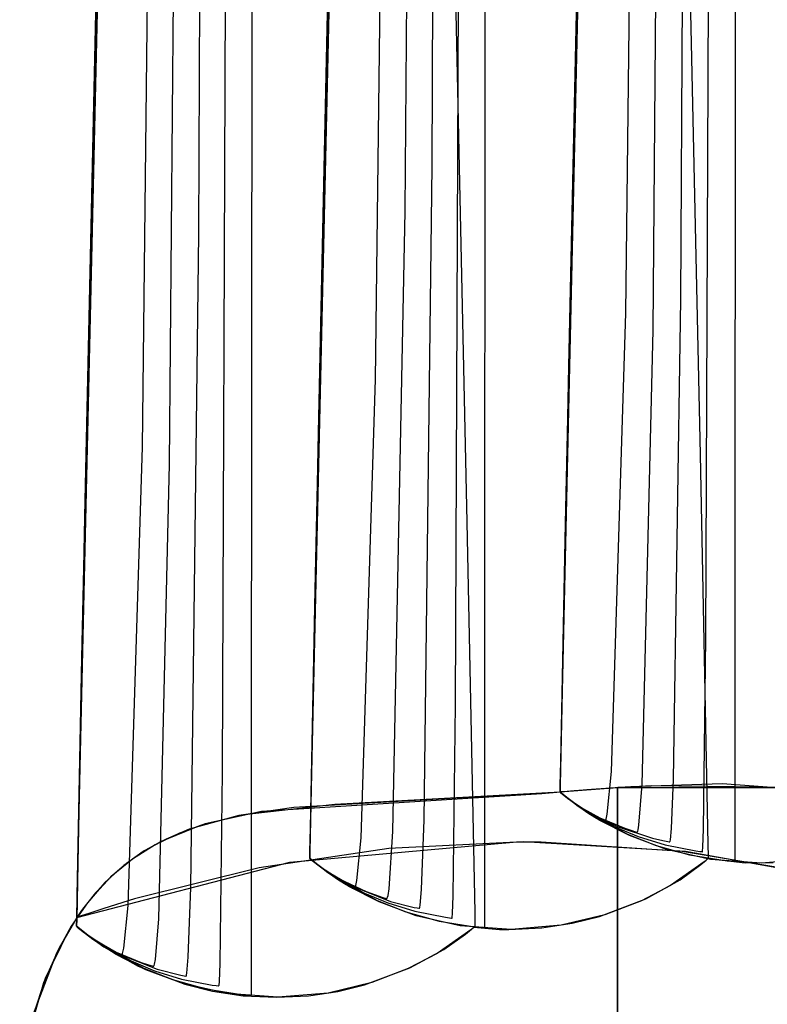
# Model space of a CAD drawing. Extents: x -1.87 to 2.02, y -1.45 to 3.07.
# Tile 50 of 59: x 0.59 to 0.66, y 2.11 to 2.2. Entities that reach past the tile are written whole.
import ezdxf

# ---------------------------------------------------------------- set-up
doc = ezdxf.new("R2010")
doc.units = 0

msp = doc.modelspace()

# ---------------------------------------------------------------- linework, layer by layer
at = {"layer": 'Layer 1', "color": 7, "linetype": 'CONTINUOUS'}
for p, q in [((0.655138, 2.143248), (0.655304, 2.370089)), ((0.652338, 2.14356), (0.653238, 2.369365)), ((0.64992, 2.1761), (0.651039, 2.367928)), ((0.631098, 2.136869), (0.631265, 2.363707)), ((0.628299, 2.137178), (0.629199, 2.362983)), ((0.608704, 2.130358), (0.608871, 2.357199)), ((0.605905, 2.130666), (0.606801, 2.356471)), ((0.643279, 2.347833), (0.638527, 2.138452)), ((0.643279, 2.347833), (0.638527, 2.138452)), ((0.626043, 2.188902), (0.626791, 2.346006)), ((0.61924, 2.341452), (0.614488, 2.132074)), ((0.61924, 2.341452), (0.614488, 2.132074)), ((0.61924, 2.341452), (0.614488, 2.132074)), ((0.603646, 2.18239), (0.604393, 2.339494)), ((0.596846, 2.334943), (0.59209, 2.125558)), ((0.596846, 2.334943), (0.59209, 2.125558)), ((0.596846, 2.334943), (0.59209, 2.125558)), ((0.596824, 2.334297), (0.592116, 2.126889)), ((0.638845, 2.154562), (0.642724, 2.329538)), ((0.614806, 2.14818), (0.618685, 2.323158)), ((0.592409, 2.141668), (0.596291, 2.316648)), ((0.644662, 2.174784), (0.646279, 2.314302)), ((0.620621, 2.168403), (0.622239, 2.30792)), ((0.598226, 2.161891), (0.599842, 2.301408)), ((0.648737, 2.301114), (0.651784, 2.1612)), ((0.626342, 2.294603), (0.62939, 2.154689)), ((0.641283, 2.27054), (0.639148, 2.16966)), ((0.641283, 2.27054), (0.639148, 2.16966)), ((0.617244, 2.264162), (0.615108, 2.163282)), ((0.594849, 2.257649), (0.592711, 2.156767)), ((0.625267, 2.126102), (0.626043, 2.188902)), ((0.602872, 2.11959), (0.603646, 2.18239)), ((0.649235, 2.129968), (0.64992, 2.1761)), ((0.64328, 2.130743), (0.644662, 2.174784)), ((0.639148, 2.16966), (0.6385, 2.137055)), ((0.639148, 2.16966), (0.6385, 2.137055)), ((0.619237, 2.124361), (0.620621, 2.168403)), ((0.615108, 2.163282), (0.61446, 2.130677)), ((0.596844, 2.117849), (0.598226, 2.161891)), ((0.651784, 2.1612), (0.652525, 2.123704)), ((0.592711, 2.156767), (0.592063, 2.124161)), ((0.62939, 2.154689), (0.630132, 2.117192)), ((0.638395, 2.131677), (0.638845, 2.154562)), ((0.614355, 2.125295), (0.614806, 2.14818)), ((0.652109, 2.125183), (0.652338, 2.14356)), ((0.655138, 2.124441), (0.655138, 2.143248)), ((0.591958, 2.118784), (0.592409, 2.141668)), ((0.638527, 2.138452), (0.638351, 2.129409)), ((0.638527, 2.138452), (0.638351, 2.129409)), ((0.628069, 2.118801), (0.628299, 2.137178)), ((0.631098, 2.118063), (0.631098, 2.136869)), ((0.6385, 2.137055), (0.638356, 2.12967)), ((0.6385, 2.137055), (0.638356, 2.12967)), ((0.614488, 2.132074), (0.614311, 2.123031)), ((0.614488, 2.132074), (0.614311, 2.123031)), ((0.614488, 2.132074), (0.614311, 2.123031)), ((0.638351, 2.129413), (0.638395, 2.131677)), ((0.64287, 2.126638), (0.64328, 2.130743)), ((0.605676, 2.11229), (0.605905, 2.130666)), ((0.608704, 2.111551), (0.608704, 2.130358)), ((0.61446, 2.130677), (0.614316, 2.123292)), ((0.649032, 2.125243), (0.649235, 2.129968)), ((0.643854, 2.12918), (0.638338, 2.128763)), ((0.638339, 2.128804), (0.638338, 2.128765)), ((0.638339, 2.128804), (0.638338, 2.128765)), ((0.638339, 2.128804), (0.638338, 2.128768)), ((0.638339, 2.128804), (0.638338, 2.128768)), ((0.638351, 2.129409), (0.638339, 2.128804)), ((0.638351, 2.129409), (0.638339, 2.128804)), ((0.638342, 2.128969), (0.638339, 2.128804)), ((0.638342, 2.128969), (0.638339, 2.128804)), ((0.638339, 2.128776), (0.638341, 2.128883)), ((0.638341, 2.128883), (0.638351, 2.129413)), ((0.638356, 2.12967), (0.638342, 2.128969)), ((0.638356, 2.12967), (0.638342, 2.128969)), ((0.639683, 2.128885), (0.638664, 2.128794)), ((0.643746, 2.129173), (0.639683, 2.128885)), ((0.64707, 2.129362), (0.643746, 2.129173)), ((0.643876, 2.129181), (0.643854, 2.129178)), ((0.643854, 2.129178), (0.643854, 2.12918)), ((0.643854, 2.12914), (0.643854, 2.129178)), ((0.643854, 2.129178), (0.643854, 2.12917)), ((0.643854, 2.12917), (0.643854, 2.129133)), ((0.643854, 2.126989), (0.643854, 2.12914)), ((0.643854, 2.129133), (0.643854, 2.128976)), ((0.643854, 2.128976), (0.643854, 2.128333)), ((0.644014, 2.12919), (0.643876, 2.129181)), ((0.645122, 2.129259), (0.644014, 2.12919)), ((0.653909, 2.129554), (0.645122, 2.129259)), ((0.668761, 2.129111), (0.64707, 2.129362)), ((0.686384, 2.127144), (0.653909, 2.129554)), ((0.638336, 2.128762), (0.612773, 2.127267)), ((0.638338, 2.128763), (0.616709, 2.127577)), ((0.638339, 2.128763), (0.638336, 2.128762)), ((0.638338, 2.128766), (0.638339, 2.128776)), ((0.638338, 2.128768), (0.638338, 2.128763)), ((0.638338, 2.128768), (0.638338, 2.128763)), ((0.638338, 2.128763), (0.638338, 2.128766)), ((0.638338, 2.128765), (0.638338, 2.128763)), ((0.638338, 2.128765), (0.638338, 2.128763)), ((0.638338, 2.128762), (0.638338, 2.128763)), ((0.638338, 2.128763), (0.638338, 2.128763)), ((0.638338, 2.128763), (0.638338, 2.128763)), ((0.638338, 2.128763), (0.638338, 2.128763)), ((0.638338, 2.128763), (0.638338, 2.128763)), ((0.638338, 2.128763), (0.638338, 2.128763)), ((0.638338, 2.128763), (0.638338, 2.128763)), ((0.638338, 2.128763), (0.638338, 2.128763)), ((0.638338, 2.128763), (0.638338, 2.128763)), ((0.638338, 2.128763), (0.638338, 2.128763)), ((0.638338, 2.128763), (0.638338, 2.128763)), ((0.638338, 2.128763), (0.638338, 2.128763)), ((0.638338, 2.128763), (0.638338, 2.128763)), ((0.638338, 2.128763), (0.638338, 2.128763)), ((0.638338, 2.128763), (0.638338, 2.128763)), ((0.638338, 2.128763), (0.638338, 2.128762)), ((0.638338, 2.128763), (0.638338, 2.128763)), ((0.638338, 2.128763), (0.638338, 2.128763)), ((0.638338, 2.128763), (0.638338, 2.128763)), ((0.638338, 2.128763), (0.638338, 2.128763)), ((0.638338, 2.128763), (0.638338, 2.128763)), ((0.638338, 2.128763), (0.638338, 2.128763)), ((0.638338, 2.128763), (0.638338, 2.128763)), ((0.638338, 2.128763), (0.638338, 2.128762)), ((0.638338, 2.128763), (0.638338, 2.128763)), ((0.638338, 2.128763), (0.638338, 2.128763)), ((0.638338, 2.128763), (0.638338, 2.128763)), ((0.638338, 2.128763), (0.638338, 2.128763)), ((0.638338, 2.128763), (0.638338, 2.128763)), ((0.638338, 2.128763), (0.638338, 2.128763)), ((0.638338, 2.128763), (0.638338, 2.128763)), ((0.638338, 2.128763), (0.638338, 2.128763)), ((0.638338, 2.128763), (0.638338, 2.128762)), ((0.638338, 2.128763), (0.638338, 2.128763)), ((0.638338, 2.128763), (0.638338, 2.128763)), ((0.638338, 2.128763), (0.638338, 2.128763)), ((0.638338, 2.128763), (0.638338, 2.128763)), ((0.638338, 2.128763), (0.638338, 2.128763)), ((0.638338, 2.128763), (0.638338, 2.128763)), ((0.638338, 2.128763), (0.638338, 2.128763)), ((0.638338, 2.128763), (0.638338, 2.128763)), ((0.638338, 2.128763), (0.638338, 2.128762)), ((0.640067, 2.127382), (0.638338, 2.128762)), ((0.638338, 2.128762), (0.638339, 2.128762)), ((0.638338, 2.128762), (0.638339, 2.128762)), ((0.638338, 2.128762), (0.638339, 2.128762)), ((0.638338, 2.128762), (0.638338, 2.128762)), ((0.638338, 2.128762), (0.638339, 2.128762)), ((0.638341, 2.128763), (0.638339, 2.128763)), ((0.638339, 2.128763), (0.638339, 2.128763)), ((0.638339, 2.128762), (0.638339, 2.128762)), ((0.638339, 2.128762), (0.638348, 2.128753)), ((0.638339, 2.128762), (0.638339, 2.128762)), ((0.638339, 2.128762), (0.638346, 2.128755)), ((0.638339, 2.128762), (0.638343, 2.128759)), ((0.638339, 2.128762), (0.638345, 2.128756)), ((0.638345, 2.128763), (0.638341, 2.128763)), ((0.638343, 2.128759), (0.638361, 2.128741)), ((0.638409, 2.12877), (0.638345, 2.128763)), ((0.638345, 2.128756), (0.638374, 2.12873)), ((0.638346, 2.128755), (0.638382, 2.128723)), ((0.638348, 2.128753), (0.638392, 2.128713)), ((0.638361, 2.128741), (0.638444, 2.128668)), ((0.638374, 2.12873), (0.6385, 2.128618)), ((0.638382, 2.128723), (0.638537, 2.128587)), ((0.638392, 2.128713), (0.638584, 2.128546)), ((0.638664, 2.128794), (0.638409, 2.12877)), ((0.638444, 2.128668), (0.639358, 2.127944)), ((0.6385, 2.128618), (0.639897, 2.127528)), ((0.638537, 2.128587), (0.640244, 2.127307)), ((0.638584, 2.128546), (0.64069, 2.126983)), ((0.639358, 2.127944), (0.641162, 2.126769)), ((0.643854, 2.128333), (0.643854, 2.121449)), ((0.612773, 2.127267), (0.607498, 2.1265)), ((0.616709, 2.127577), (0.607705, 2.126541)), ((0.639897, 2.127528), (0.64111, 2.126712)), ((0.642149, 2.126037), (0.640067, 2.127382)), ((0.640244, 2.127307), (0.643584, 2.12542)), ((0.64069, 2.126983), (0.644805, 2.124724)), ((0.643854, 2.00068), (0.643854, 2.126989)), ((0.592116, 2.126889), (0.591923, 2.117005)), ((0.607498, 2.1265), (0.602703, 2.125177)), ((0.607705, 2.126541), (0.603691, 2.125518)), ((0.625027, 2.119406), (0.625267, 2.126102)), ((0.64111, 2.126712), (0.64184, 2.126265)), ((0.641162, 2.126769), (0.6438, 2.125455)), ((0.64184, 2.126265), (0.642236, 2.126035)), ((0.644989, 2.124578), (0.642149, 2.126037)), ((0.642236, 2.126035), (0.642441, 2.125919)), ((0.642682, 2.125933), (0.642709, 2.125991)), ((0.642709, 2.125991), (0.642763, 2.12615)), ((0.642763, 2.12615), (0.64287, 2.126638)), ((0.59209, 2.125558), (0.591914, 2.116515)), ((0.59209, 2.125558), (0.591914, 2.116515)), ((0.59209, 2.125558), (0.591914, 2.116515)), ((0.603691, 2.125518), (0.600015, 2.124008)), ((0.602703, 2.125177), (0.600492, 2.124245)), ((0.614311, 2.123031), (0.614355, 2.125295)), ((0.642441, 2.125919), (0.642545, 2.125861)), ((0.642545, 2.125861), (0.642559, 2.125853)), ((0.642559, 2.125853), (0.642565, 2.12585)), ((0.642565, 2.12585), (0.642572, 2.125847)), ((0.642572, 2.125847), (0.642579, 2.125846)), ((0.642579, 2.125846), (0.642586, 2.125845)), ((0.642586, 2.125845), (0.642593, 2.125845)), ((0.642593, 2.125845), (0.6426, 2.125847)), ((0.6426, 2.125847), (0.642607, 2.125849)), ((0.642607, 2.125849), (0.642614, 2.125852)), ((0.642614, 2.125852), (0.642621, 2.125856)), ((0.642621, 2.125856), (0.642627, 2.125861)), ((0.642627, 2.125861), (0.642641, 2.125873)), ((0.642641, 2.125873), (0.642655, 2.12589)), ((0.642655, 2.12589), (0.642682, 2.125933)), ((0.643584, 2.12542), (0.645825, 2.124486)), ((0.6438, 2.125455), (0.647217, 2.124317)), ((0.648925, 2.124172), (0.649032, 2.125243)), ((0.652046, 2.123461), (0.652109, 2.125183)), ((0.592063, 2.124161), (0.591919, 2.116777)), ((0.600492, 2.124245), (0.598408, 2.123099)), ((0.618827, 2.120256), (0.619237, 2.124361)), ((0.644805, 2.124724), (0.647562, 2.123636)), ((0.648549, 2.123245), (0.644989, 2.124578)), ((0.645825, 2.124486), (0.648423, 2.123684)), ((0.647217, 2.124317), (0.648186, 2.124097)), ((0.648186, 2.124097), (0.648687, 2.124)), ((0.648898, 2.124047), (0.648925, 2.124172)), ((0.655138, 2.122609), (0.655138, 2.124441)), ((0.600015, 2.124008), (0.598307, 2.123035)), ((0.614316, 2.123292), (0.614303, 2.122591)), ((0.647562, 2.123636), (0.650756, 2.122739)), ((0.648423, 2.123684), (0.651362, 2.12311)), ((0.652786, 2.122282), (0.648549, 2.123245)), ((0.648687, 2.124), (0.648814, 2.123977)), ((0.648814, 2.123977), (0.648853, 2.123969)), ((0.648853, 2.123969), (0.648855, 2.123969)), ((0.648855, 2.123969), (0.648856, 2.12397)), ((0.648856, 2.12397), (0.648858, 2.12397)), ((0.648858, 2.12397), (0.64886, 2.123971)), ((0.64886, 2.123971), (0.648862, 2.123972)), ((0.648862, 2.123972), (0.648863, 2.123973)), ((0.648863, 2.123973), (0.648867, 2.123976)), ((0.648867, 2.123976), (0.64887, 2.12398)), ((0.64887, 2.12398), (0.648877, 2.123991)), ((0.648877, 2.123991), (0.648884, 2.124006)), ((0.648884, 2.124006), (0.648898, 2.124047)), ((0.652013, 2.12309), (0.652046, 2.123461)), ((0.652525, 2.123704), (0.652547, 2.122587)), ((0.598408, 2.123099), (0.596453, 2.121714)), ((0.598307, 2.123035), (0.596687, 2.121898)), ((0.614299, 2.122394), (0.614301, 2.122501)), ((0.6143, 2.122426), (0.614299, 2.122387)), ((0.6143, 2.122426), (0.614299, 2.122387)), ((0.6143, 2.122426), (0.614299, 2.122387)), ((0.6143, 2.122426), (0.614299, 2.12239)), ((0.614299, 2.122384), (0.614299, 2.122394)), ((0.614299, 2.12239), (0.614299, 2.122385)), ((0.614299, 2.122387), (0.614299, 2.122385)), ((0.614299, 2.122387), (0.614299, 2.122385)), ((0.614299, 2.122387), (0.614299, 2.122385)), ((0.614299, 2.122385), (0.614299, 2.122385)), ((0.614299, 2.122385), (0.614299, 2.122385)), ((0.614299, 2.122385), (0.614299, 2.122385)), ((0.614299, 2.122385), (0.614299, 2.122385)), ((0.614299, 2.122385), (0.614299, 2.122385)), ((0.614299, 2.122385), (0.614299, 2.122385)), ((0.614299, 2.122385), (0.614299, 2.122385)), ((0.614299, 2.122385), (0.614299, 2.122385)), ((0.614299, 2.122385), (0.614299, 2.122384)), ((0.614299, 2.122385), (0.614299, 2.122385)), ((0.614299, 2.122385), (0.614299, 2.122385)), ((0.614299, 2.122385), (0.614299, 2.122385)), ((0.614299, 2.122385), (0.614299, 2.122385)), ((0.614299, 2.122385), (0.614299, 2.122385)), ((0.614299, 2.122385), (0.614299, 2.122385)), ((0.614299, 2.122385), (0.614299, 2.122385)), ((0.614299, 2.122385), (0.614299, 2.122385)), ((0.614299, 2.122385), (0.614299, 2.122384)), ((0.614299, 2.122385), (0.614299, 2.122385)), ((0.614299, 2.122385), (0.614299, 2.122385)), ((0.614299, 2.122385), (0.614299, 2.122385)), ((0.614299, 2.122385), (0.614299, 2.122385)), ((0.614299, 2.122385), (0.614299, 2.122385)), ((0.614299, 2.122385), (0.614299, 2.122385)), ((0.614299, 2.122385), (0.614299, 2.122385)), ((0.614299, 2.122385), (0.614299, 2.122385)), ((0.614299, 2.122385), (0.614299, 2.122384)), ((0.614299, 2.122385), (0.614299, 2.122385)), ((0.614299, 2.122385), (0.614299, 2.122385)), ((0.614299, 2.122385), (0.614299, 2.122385)), ((0.614299, 2.122385), (0.614299, 2.122385)), ((0.614299, 2.122385), (0.614299, 2.122385)), ((0.614299, 2.122385), (0.614299, 2.122385)), ((0.614299, 2.122385), (0.614299, 2.122385)), ((0.614299, 2.122385), (0.614299, 2.122385)), ((0.614299, 2.122385), (0.614299, 2.122385)), ((0.614299, 2.122385), (0.614299, 2.122384)), ((0.614299, 2.122381), (0.614299, 2.122384)), ((0.614299, 2.122384), (0.6143, 2.122384)), ((0.614299, 2.122384), (0.6143, 2.122384)), ((0.614299, 2.122384), (0.6143, 2.122384)), ((0.614299, 2.122384), (0.6143, 2.122384)), ((0.616027, 2.121001), (0.614299, 2.122381)), ((0.614299, 2.122381), (0.614299, 2.122381)), ((0.614299, 2.122381), (0.614299, 2.122381)), ((0.614299, 2.122381), (0.614299, 2.122381)), ((0.614299, 2.122381), (0.614299, 2.122381)), ((0.614299, 2.122381), (0.614299, 2.122381)), ((0.614299, 2.122381), (0.614299, 2.122381)), ((0.614299, 2.122381), (0.614299, 2.122381)), ((0.614299, 2.122381), (0.614299, 2.122381)), ((0.614311, 2.123031), (0.6143, 2.122426)), ((0.614311, 2.123031), (0.6143, 2.122426)), ((0.614311, 2.123031), (0.6143, 2.122426)), ((0.614303, 2.122591), (0.6143, 2.122426)), ((0.6143, 2.122384), (0.614309, 2.122375)), ((0.6143, 2.122384), (0.614307, 2.122377)), ((0.6143, 2.122384), (0.614305, 2.122379)), ((0.6143, 2.122384), (0.614305, 2.122378)), ((0.614301, 2.122501), (0.614311, 2.123031)), ((0.614305, 2.122379), (0.614332, 2.122354)), ((0.614305, 2.122378), (0.614334, 2.122352)), ((0.614307, 2.122377), (0.614342, 2.122345)), ((0.614309, 2.122375), (0.614353, 2.122335)), ((0.614332, 2.122354), (0.614451, 2.122249)), ((0.614334, 2.122352), (0.614461, 2.122239)), ((0.614342, 2.122345), (0.614498, 2.122209)), ((0.614353, 2.122335), (0.614545, 2.122168)), ((0.614451, 2.122249), (0.615759, 2.121253)), ((0.614461, 2.122239), (0.615857, 2.121147)), ((0.614498, 2.122209), (0.616203, 2.120929)), ((0.650756, 2.122739), (0.654365, 2.122154)), ((0.651362, 2.12311), (0.651753, 2.123059)), ((0.651753, 2.123059), (0.65195, 2.123035)), ((0.65186, 2.121786), (0.652367, 2.122215)), ((0.65195, 2.123035), (0.651975, 2.123032)), ((0.651975, 2.123032), (0.651987, 2.123031)), ((0.651987, 2.123031), (0.65199, 2.12303)), ((0.65199, 2.12303), (0.651992, 2.12303)), ((0.651992, 2.12303), (0.651992, 2.12303)), ((0.651992, 2.12303), (0.651992, 2.12303)), ((0.651992, 2.12303), (0.651993, 2.12303)), ((0.651993, 2.12303), (0.651994, 2.12303)), ((0.651994, 2.12303), (0.651994, 2.12303)), ((0.651994, 2.12303), (0.651995, 2.12303)), ((0.651995, 2.12303), (0.651995, 2.12303)), ((0.651995, 2.12303), (0.651996, 2.12303)), ((0.651996, 2.12303), (0.651996, 2.123031)), ((0.651996, 2.123031), (0.651997, 2.123031)), ((0.651997, 2.123031), (0.651998, 2.123032)), ((0.651998, 2.123032), (0.651999, 2.123034)), ((0.651999, 2.123034), (0.652001, 2.123038)), ((0.652001, 2.123038), (0.652005, 2.12305)), ((0.652005, 2.12305), (0.652013, 2.12309)), ((0.652467, 2.122304), (0.65217, 2.122044)), ((0.652367, 2.122215), (0.652492, 2.122328)), ((0.652536, 2.122366), (0.652467, 2.122304)), ((0.652492, 2.122328), (0.652522, 2.122355)), ((0.652522, 2.122355), (0.652526, 2.122359)), ((0.652526, 2.122359), (0.652527, 2.122361)), ((0.652527, 2.122361), (0.652527, 2.122361)), ((0.652527, 2.122361), (0.652528, 2.122361)), ((0.652528, 2.122361), (0.656102, 2.121963)), ((0.652549, 2.122379), (0.652536, 2.122366)), ((0.652547, 2.122587), (0.652551, 2.122391)), ((0.65255, 2.12238), (0.652549, 2.122379)), ((0.652551, 2.122381), (0.65255, 2.12238)), ((0.652551, 2.122391), (0.652551, 2.122381)), ((0.652551, 2.122381), (0.652551, 2.122381)), ((0.652551, 2.122381), (0.652551, 2.122381)), ((0.652551, 2.122381), (0.652551, 2.122381)), ((0.652551, 2.122381), (0.652551, 2.122381)), ((0.652551, 2.122381), (0.652551, 2.122381)), ((0.652551, 2.122381), (0.652551, 2.122381)), ((0.652551, 2.122381), (0.652551, 2.122381)), ((0.657662, 2.121929), (0.652786, 2.122282)), ((0.655138, 2.122182), (0.655138, 2.122609)), ((0.655138, 2.122096), (0.655138, 2.122182)), ((0.662492, 2.122337), (0.657662, 2.121929)), ((0.596453, 2.121714), (0.59463, 2.120065)), ((0.596687, 2.121898), (0.595157, 2.120583)), ((0.614545, 2.122168), (0.616649, 2.120605)), ((0.615759, 2.121253), (0.618324, 2.119737)), ((0.643854, 2.121449), (0.643854, 2.087825)), ((0.65217, 2.122044), (0.648928, 2.119766)), ((0.649851, 2.120335), (0.65186, 2.121786)), ((0.654365, 2.122154), (0.654844, 2.122109)), ((0.654844, 2.122109), (0.655086, 2.122089)), ((0.655086, 2.122089), (0.655116, 2.122087)), ((0.655116, 2.122087), (0.655131, 2.122086)), ((0.655131, 2.122086), (0.655135, 2.122086)), ((0.655135, 2.122086), (0.655137, 2.122085)), ((0.655137, 2.122085), (0.655138, 2.122085)), ((0.655138, 2.122088), (0.655138, 2.122096)), ((0.655138, 2.122086), (0.655138, 2.122088)), ((0.655138, 2.122085), (0.655138, 2.122086)), ((0.655138, 2.122086), (0.655138, 2.122086)), ((0.655138, 2.122085), (0.655138, 2.122085)), ((0.655138, 2.122085), (0.655138, 2.122085)), ((0.656102, 2.121963), (0.658802, 2.121986)), ((0.595157, 2.120583), (0.593717, 2.119076)), ((0.615857, 2.121147), (0.617069, 2.120331)), ((0.618109, 2.119656), (0.616027, 2.121001)), ((0.616203, 2.120929), (0.619543, 2.119042)), ((0.616649, 2.120605), (0.620764, 2.118344)), ((0.617069, 2.120331), (0.617798, 2.119883)), ((0.646582, 2.118507), (0.649851, 2.120335)), ((0.59463, 2.120065), (0.592939, 2.118127)), ((0.602632, 2.112894), (0.602872, 2.11959)), ((0.617798, 2.119883), (0.618193, 2.119653)), ((0.62095, 2.118196), (0.618109, 2.119656)), ((0.618193, 2.119653), (0.618398, 2.119537)), ((0.618324, 2.119737), (0.622052, 2.118247)), ((0.618398, 2.119537), (0.618502, 2.119479)), ((0.618502, 2.119479), (0.618515, 2.119471)), ((0.618515, 2.119471), (0.618522, 2.119468)), ((0.618522, 2.119468), (0.618529, 2.119465)), ((0.618529, 2.119465), (0.618536, 2.119464)), ((0.618536, 2.119464), (0.618543, 2.119463)), ((0.618543, 2.119463), (0.61855, 2.119464)), ((0.61855, 2.119464), (0.618557, 2.119465)), ((0.618557, 2.119465), (0.618564, 2.119467)), ((0.618564, 2.119467), (0.61857, 2.11947)), ((0.61857, 2.11947), (0.618577, 2.119474)), ((0.618577, 2.119474), (0.618584, 2.119479)), ((0.618584, 2.119479), (0.618598, 2.119492)), ((0.618598, 2.119492), (0.618612, 2.119508)), ((0.618612, 2.119508), (0.618639, 2.119551)), ((0.618639, 2.119551), (0.618666, 2.119609)), ((0.618666, 2.119609), (0.61872, 2.119768)), ((0.61872, 2.119768), (0.618827, 2.120256)), ((0.624899, 2.117876), (0.625027, 2.119406)), ((0.648928, 2.119766), (0.646144, 2.118307)), ((0.591914, 2.116519), (0.591958, 2.118784)), ((0.593717, 2.119076), (0.59237, 2.117362)), ((0.619543, 2.119042), (0.621784, 2.118107)), ((0.628006, 2.117079), (0.628069, 2.118801)), ((0.642134, 2.116798), (0.646582, 2.118507)), ((0.592939, 2.118127), (0.591385, 2.115876)), ((0.596433, 2.113744), (0.596844, 2.117849)), ((0.620764, 2.118344), (0.623521, 2.117257)), ((0.624509, 2.116864), (0.62095, 2.118196)), ((0.621784, 2.118107), (0.624383, 2.117304)), ((0.622052, 2.118247), (0.62432, 2.11768)), ((0.62432, 2.11768), (0.624622, 2.117622)), ((0.624622, 2.117622), (0.624774, 2.117595)), ((0.624774, 2.117595), (0.624793, 2.117592)), ((0.624793, 2.117592), (0.624803, 2.11759)), ((0.624803, 2.11759), (0.624805, 2.11759)), ((0.624805, 2.11759), (0.624807, 2.117589)), ((0.624807, 2.117589), (0.624807, 2.117589)), ((0.624807, 2.117589), (0.624809, 2.117588)), ((0.624809, 2.117588), (0.624811, 2.117588)), ((0.624811, 2.117588), (0.624813, 2.117587)), ((0.624813, 2.117587), (0.624815, 2.117587)), ((0.624815, 2.117587), (0.624817, 2.117588)), ((0.624817, 2.117588), (0.624819, 2.117589)), ((0.624819, 2.117589), (0.624822, 2.11759)), ((0.624822, 2.11759), (0.624824, 2.117591)), ((0.624824, 2.117591), (0.624826, 2.117593)), ((0.624826, 2.117593), (0.62483, 2.117597)), ((0.62483, 2.117597), (0.624834, 2.117603)), ((0.624834, 2.117603), (0.624842, 2.117619)), ((0.624842, 2.117619), (0.62485, 2.11764)), ((0.62485, 2.11764), (0.624867, 2.117698)), ((0.624867, 2.117698), (0.624899, 2.117876)), ((0.631098, 2.116231), (0.631098, 2.118063)), ((0.646144, 2.118307), (0.642638, 2.116956)), ((0.59237, 2.117362), (0.591116, 2.115429)), ((0.591914, 2.116515), (0.591902, 2.11591)), ((0.591914, 2.116515), (0.591902, 2.11591)), ((0.591914, 2.116515), (0.591902, 2.11591)), ((0.591904, 2.115989), (0.591914, 2.116519)), ((0.591919, 2.116777), (0.591905, 2.116075)), ((0.591923, 2.117005), (0.591906, 2.116098)), ((0.623521, 2.117257), (0.626715, 2.11636)), ((0.624383, 2.117304), (0.627323, 2.116728)), ((0.628747, 2.1159), (0.624509, 2.116864)), ((0.627323, 2.116728), (0.627713, 2.116677)), ((0.627713, 2.116677), (0.62791, 2.116653)), ((0.62791, 2.116653), (0.627935, 2.11665)), ((0.627935, 2.11665), (0.627948, 2.116649)), ((0.627948, 2.116649), (0.627951, 2.116649)), ((0.627951, 2.116649), (0.627952, 2.116648)), ((0.627952, 2.116648), (0.627953, 2.116648)), ((0.627953, 2.116648), (0.627953, 2.116648)), ((0.627953, 2.116648), (0.627954, 2.116648)), ((0.627954, 2.116648), (0.627954, 2.116648)), ((0.627954, 2.116648), (0.627955, 2.116648)), ((0.627955, 2.116648), (0.627955, 2.116648)), ((0.627955, 2.116648), (0.627956, 2.116648)), ((0.627956, 2.116648), (0.627957, 2.116649)), ((0.627956, 2.116648), (0.627956, 2.116648)), ((0.627957, 2.116649), (0.627958, 2.11665)), ((0.627957, 2.116649), (0.627957, 2.116649)), ((0.627958, 2.11665), (0.627959, 2.116652)), ((0.627959, 2.116652), (0.627961, 2.116656)), ((0.627961, 2.116656), (0.627966, 2.116668)), ((0.627966, 2.116668), (0.627974, 2.116708)), ((0.627974, 2.116708), (0.628006, 2.117079)), ((0.630132, 2.117192), (0.630153, 2.116075)), ((0.642638, 2.116956), (0.638451, 2.115955)), ((0.639493, 2.116144), (0.642134, 2.116798)), ((0.591385, 2.115876), (0.589969, 2.113286)), ((0.591902, 2.11591), (0.591901, 2.115871)), ((0.591902, 2.11591), (0.591901, 2.115871)), ((0.591902, 2.11591), (0.591901, 2.115871)), ((0.591902, 2.11591), (0.591901, 2.115875)), ((0.591902, 2.115902), (0.591901, 2.11587)), ((0.591901, 2.115872), (0.591902, 2.115882)), ((0.591901, 2.115875), (0.591901, 2.115869)), ((0.591901, 2.11587), (0.591901, 2.115872)), ((0.591901, 2.115871), (0.591901, 2.115869)), ((0.591901, 2.115871), (0.591901, 2.115869)), ((0.591901, 2.115871), (0.591901, 2.115869)), ((0.591901, 2.11587), (0.591901, 2.115869)), ((0.591901, 2.115869), (0.591901, 2.11587)), ((0.591901, 2.115869), (0.591901, 2.115869)), ((0.591901, 2.115869), (0.591901, 2.115869)), ((0.591901, 2.115869), (0.591901, 2.115869)), ((0.591901, 2.115869), (0.591901, 2.115869)), ((0.591901, 2.115869), (0.591901, 2.115869)), ((0.591901, 2.115869), (0.591902, 2.115868)), ((0.59363, 2.114489), (0.591901, 2.115869)), ((0.591901, 2.115869), (0.591901, 2.115869)), ((0.591901, 2.115869), (0.591901, 2.115869)), ((0.591901, 2.115869), (0.591901, 2.115869)), ((0.591901, 2.115869), (0.591901, 2.115869)), ((0.591901, 2.115869), (0.591901, 2.115869)), ((0.591901, 2.115869), (0.591901, 2.115869)), ((0.591901, 2.115869), (0.591901, 2.115869)), ((0.591901, 2.115869), (0.591901, 2.115869)), ((0.591901, 2.115869), (0.591901, 2.115869)), ((0.591901, 2.115869), (0.591901, 2.115869)), ((0.591901, 2.115869), (0.591901, 2.115869)), ((0.591901, 2.115869), (0.591901, 2.115869)), ((0.591901, 2.115869), (0.591901, 2.115869)), ((0.591901, 2.115869), (0.591901, 2.115869)), ((0.591901, 2.115869), (0.591901, 2.115869)), ((0.591901, 2.115869), (0.591902, 2.115869)), ((0.591901, 2.115869), (0.591901, 2.115869)), ((0.591901, 2.115869), (0.591901, 2.115869)), ((0.591901, 2.115869), (0.591901, 2.115869)), ((0.591901, 2.115869), (0.591901, 2.115869)), ((0.591901, 2.115869), (0.591901, 2.115869)), ((0.591901, 2.115869), (0.591901, 2.115869)), ((0.591901, 2.115869), (0.591901, 2.115869)), ((0.591901, 2.115869), (0.591901, 2.115869)), ((0.591901, 2.115869), (0.591902, 2.115869)), ((0.591901, 2.115869), (0.591901, 2.115869)), ((0.591901, 2.115869), (0.591901, 2.115869)), ((0.591901, 2.115869), (0.591901, 2.115869)), ((0.591901, 2.115869), (0.591901, 2.115869)), ((0.591901, 2.115869), (0.591901, 2.115869)), ((0.591901, 2.115869), (0.591901, 2.115869)), ((0.591901, 2.115869), (0.591901, 2.115869)), ((0.591901, 2.115869), (0.591901, 2.115869)), ((0.591901, 2.115869), (0.591901, 2.115869)), ((0.591901, 2.115869), (0.591902, 2.115868)), ((0.591901, 2.115869), (0.591901, 2.115869)), ((0.591901, 2.115869), (0.591901, 2.115869)), ((0.591901, 2.115869), (0.591901, 2.115869)), ((0.591901, 2.115869), (0.591901, 2.115869)), ((0.591901, 2.115869), (0.591901, 2.115869)), ((0.591901, 2.115869), (0.591901, 2.115869)), ((0.591901, 2.115869), (0.591901, 2.115869)), ((0.591901, 2.115869), (0.591901, 2.115869)), ((0.591901, 2.115869), (0.591901, 2.115869)), ((0.591901, 2.115869), (0.591901, 2.115869)), ((0.591901, 2.115869), (0.591902, 2.115868)), ((0.591906, 2.116098), (0.591902, 2.115902)), ((0.591905, 2.116075), (0.591902, 2.11591)), ((0.591902, 2.115882), (0.591904, 2.115989)), ((0.591902, 2.115869), (0.591902, 2.115868)), ((0.591902, 2.115869), (0.591902, 2.115868)), ((0.591902, 2.115868), (0.591904, 2.115866)), ((0.591902, 2.115868), (0.591911, 2.11586)), ((0.591902, 2.115868), (0.591909, 2.115861)), ((0.591902, 2.115868), (0.591907, 2.115863)), ((0.591902, 2.115868), (0.591908, 2.115863)), ((0.591904, 2.115866), (0.591927, 2.115845)), ((0.591907, 2.115863), (0.591935, 2.115838)), ((0.591908, 2.115863), (0.591937, 2.115836)), ((0.591909, 2.115861), (0.591945, 2.115829)), ((0.591911, 2.11586), (0.591955, 2.11582)), ((0.591927, 2.115845), (0.592039, 2.115743)), ((0.591935, 2.115838), (0.592053, 2.115734)), ((0.591937, 2.115836), (0.592064, 2.115724)), ((0.591945, 2.115829), (0.5921, 2.115693)), ((0.591955, 2.11582), (0.592147, 2.115652)), ((0.592039, 2.115743), (0.592527, 2.115328)), ((0.592053, 2.115734), (0.593361, 2.114738)), ((0.592064, 2.115724), (0.593462, 2.114636)), ((0.5921, 2.115693), (0.593807, 2.114414)), ((0.592147, 2.115652), (0.594253, 2.114091)), ((0.626715, 2.11636), (0.630325, 2.115776)), ((0.633622, 2.115547), (0.628747, 2.1159)), ((0.629246, 2.115096), (0.629821, 2.11557)), ((0.630074, 2.115792), (0.629777, 2.115532)), ((0.629821, 2.11557), (0.629989, 2.115718)), ((0.629989, 2.115718), (0.630042, 2.115767)), ((0.630042, 2.115767), (0.630052, 2.115776)), ((0.630052, 2.115776), (0.630055, 2.115778)), ((0.630055, 2.115778), (0.630056, 2.115778)), ((0.630056, 2.115778), (0.632509, 2.115567)), ((0.630142, 2.115854), (0.630074, 2.115792)), ((0.630156, 2.115867), (0.630142, 2.115854)), ((0.630153, 2.116075), (0.630157, 2.115879)), ((0.630157, 2.115868), (0.630156, 2.115867)), ((0.630157, 2.115879), (0.630157, 2.115869)), ((0.630157, 2.115869), (0.630157, 2.115869)), ((0.630157, 2.115869), (0.630157, 2.115869)), ((0.630157, 2.115869), (0.630157, 2.115869)), ((0.630157, 2.115869), (0.630157, 2.115869)), ((0.630157, 2.115869), (0.630157, 2.115869)), ((0.630157, 2.115869), (0.630157, 2.115869)), ((0.630157, 2.115869), (0.630157, 2.115869)), ((0.630157, 2.115869), (0.630157, 2.115868)), ((0.630325, 2.115776), (0.630805, 2.115731)), ((0.630805, 2.115731), (0.631047, 2.115711)), ((0.631047, 2.115711), (0.631077, 2.115709)), ((0.631077, 2.115709), (0.631092, 2.115708)), ((0.631092, 2.115708), (0.631096, 2.115708)), ((0.631096, 2.115708), (0.631098, 2.115707)), ((0.631098, 2.115805), (0.631098, 2.116231)), ((0.631098, 2.115718), (0.631098, 2.115805)), ((0.631098, 2.11571), (0.631098, 2.115718)), ((0.631098, 2.115708), (0.631098, 2.11571)), ((0.631098, 2.115707), (0.631098, 2.115708)), ((0.631098, 2.115708), (0.631098, 2.115708)), ((0.631098, 2.115707), (0.631098, 2.115707)), ((0.631098, 2.115707), (0.631098, 2.115707)), ((0.631098, 2.115707), (0.631098, 2.115707)), ((0.632509, 2.115567), (0.633149, 2.115548)), ((0.633427, 2.115546), (0.636587, 2.115706)), ((0.638451, 2.115955), (0.633622, 2.115547)), ((0.636587, 2.115706), (0.639493, 2.116144)), ((0.591116, 2.115429), (0.588892, 2.110844)), ((0.592527, 2.115328), (0.594525, 2.113878)), ((0.593361, 2.114738), (0.595928, 2.113224)), ((0.593462, 2.114636), (0.594675, 2.11382)), ((0.629777, 2.115532), (0.626534, 2.113254)), ((0.627169, 2.113634), (0.629246, 2.115096)), ((0.633149, 2.115548), (0.633312, 2.115546)), ((0.633312, 2.115546), (0.633393, 2.115546)), ((0.633393, 2.115546), (0.633414, 2.115546)), ((0.633414, 2.115546), (0.633424, 2.115546)), ((0.633424, 2.115546), (0.633427, 2.115546)), ((0.595713, 2.113144), (0.59363, 2.114489)), ((0.593807, 2.114414), (0.597148, 2.112528)), ((0.594253, 2.114091), (0.598369, 2.111833)), ((0.594525, 2.113878), (0.597811, 2.112029)), ((0.594675, 2.11382), (0.595404, 2.113372)), ((0.596326, 2.113256), (0.596433, 2.113744)), ((0.589969, 2.113286), (0.587559, 2.106991)), ((0.595404, 2.113372), (0.595799, 2.113142)), ((0.598555, 2.111684), (0.595713, 2.113144)), ((0.595799, 2.113142), (0.596004, 2.113025)), ((0.595928, 2.113224), (0.599656, 2.111734)), ((0.596004, 2.113025), (0.596108, 2.112967)), ((0.596108, 2.112967), (0.596122, 2.11296)), ((0.596122, 2.11296), (0.596128, 2.112956)), ((0.596128, 2.112956), (0.596135, 2.112954)), ((0.596135, 2.112954), (0.596142, 2.112952)), ((0.596142, 2.112952), (0.596149, 2.112951)), ((0.596149, 2.112951), (0.596156, 2.112952)), ((0.596156, 2.112952), (0.596163, 2.112953)), ((0.596163, 2.112953), (0.59617, 2.112955)), ((0.59617, 2.112955), (0.596177, 2.112958)), ((0.596177, 2.112958), (0.596184, 2.112962)), ((0.596184, 2.112962), (0.59619, 2.112967)), ((0.59619, 2.112967), (0.596204, 2.11298)), ((0.596204, 2.11298), (0.596218, 2.112996)), ((0.596218, 2.112996), (0.596245, 2.113039)), ((0.596245, 2.113039), (0.596272, 2.113097)), ((0.596272, 2.113097), (0.596326, 2.113256)), ((0.602505, 2.111365), (0.602632, 2.112894)), ((0.626534, 2.113254), (0.62375, 2.111795)), ((0.623917, 2.111861), (0.627169, 2.113634)), ((0.597148, 2.112528), (0.59939, 2.111594)), ((0.597811, 2.112029), (0.602301, 2.110296)), ((0.598369, 2.111833), (0.601126, 2.110746)), ((0.605613, 2.110568), (0.605676, 2.11229)), ((0.619559, 2.11023), (0.623917, 2.111861)), ((0.62375, 2.111795), (0.620245, 2.110444)), ((0.588892, 2.110844), (0.587057, 2.105208)), ((0.602115, 2.110352), (0.598555, 2.111684)), ((0.59939, 2.111594), (0.601989, 2.110792)), ((0.599656, 2.111734), (0.601926, 2.111168)), ((0.601926, 2.111168), (0.602228, 2.111111)), ((0.602228, 2.111111), (0.602381, 2.111083)), ((0.602381, 2.111083), (0.6024, 2.11108)), ((0.6024, 2.11108), (0.602409, 2.111078)), ((0.602409, 2.111078), (0.602412, 2.111078)), ((0.602412, 2.111078), (0.602413, 2.111078)), ((0.602413, 2.111078), (0.602413, 2.111077)), ((0.602413, 2.111077), (0.602415, 2.111076)), ((0.602415, 2.111076), (0.602417, 2.111076)), ((0.602417, 2.111076), (0.60242, 2.111076)), ((0.60242, 2.111076), (0.602422, 2.111076)), ((0.602422, 2.111076), (0.602424, 2.111076)), ((0.602424, 2.111076), (0.602426, 2.111077)), ((0.602426, 2.111077), (0.602428, 2.111078)), ((0.602428, 2.111078), (0.60243, 2.111079)), ((0.60243, 2.111079), (0.602432, 2.111081)), ((0.602432, 2.111081), (0.602436, 2.111085)), ((0.602436, 2.111085), (0.60244, 2.111091)), ((0.60244, 2.111091), (0.602448, 2.111107)), ((0.602448, 2.111107), (0.602457, 2.111128)), ((0.602457, 2.111128), (0.602473, 2.111186)), ((0.602473, 2.111186), (0.602505, 2.111365)), ((0.608704, 2.109719), (0.608704, 2.111551)), ((0.601126, 2.110746), (0.604321, 2.109849)), ((0.601989, 2.110792), (0.604929, 2.110216)), ((0.606353, 2.109388), (0.602115, 2.110352)), ((0.602301, 2.110296), (0.604971, 2.109632)), ((0.604929, 2.110216), (0.60532, 2.110165)), ((0.60532, 2.110165), (0.605517, 2.110141)), ((0.605517, 2.110141), (0.605541, 2.110139)), ((0.605541, 2.110139), (0.605554, 2.110137)), ((0.605554, 2.110137), (0.605557, 2.110137)), ((0.605557, 2.110137), (0.605559, 2.110137)), ((0.605559, 2.110137), (0.605559, 2.110136)), ((0.605559, 2.110136), (0.605559, 2.110136)), ((0.605559, 2.110136), (0.60556, 2.110136)), ((0.60556, 2.110136), (0.60556, 2.110136)), ((0.60556, 2.110136), (0.605561, 2.110136)), ((0.605561, 2.110136), (0.605561, 2.110136)), ((0.605561, 2.110136), (0.605562, 2.110136)), ((0.605562, 2.110136), (0.605563, 2.110137)), ((0.605563, 2.110137), (0.605563, 2.110137)), ((0.605563, 2.110137), (0.605564, 2.110137)), ((0.605564, 2.110137), (0.605565, 2.110139)), ((0.605565, 2.110139), (0.605566, 2.11014)), ((0.605566, 2.11014), (0.605568, 2.110144)), ((0.605568, 2.110144), (0.605572, 2.110156)), ((0.605572, 2.110156), (0.60558, 2.110196)), ((0.60558, 2.110196), (0.605613, 2.110568)), ((0.620245, 2.110444), (0.616058, 2.109443)), ((0.616988, 2.109608), (0.619559, 2.11023)), ((0.604321, 2.109849), (0.607931, 2.109265)), ((0.604971, 2.109632), (0.607909, 2.109191)), ((0.611229, 2.109035), (0.606353, 2.109388)), ((0.607909, 2.109191), (0.611103, 2.109034)), ((0.607931, 2.109265), (0.608411, 2.10922)), ((0.608411, 2.10922), (0.608653, 2.1092)), ((0.608653, 2.1092), (0.608683, 2.109197)), ((0.608683, 2.109197), (0.608698, 2.109196)), ((0.608698, 2.109196), (0.608702, 2.109196)), ((0.608702, 2.109196), (0.608704, 2.109196)), ((0.608704, 2.109293), (0.608704, 2.109719)), ((0.608704, 2.109206), (0.608704, 2.109293)), ((0.608704, 2.109198), (0.608704, 2.109206)), ((0.608704, 2.109196), (0.608704, 2.109198)), ((0.608704, 2.109196), (0.608704, 2.109196)), ((0.608704, 2.109196), (0.608704, 2.109196)), ((0.608704, 2.109196), (0.608704, 2.109196)), ((0.608704, 2.109196), (0.608704, 2.109196)), ((0.608704, 2.109196), (0.608704, 2.109196)), ((0.611103, 2.109034), (0.614166, 2.109191)), ((0.616058, 2.109443), (0.611229, 2.109035)), ((0.614166, 2.109191), (0.616988, 2.109608))]:
    msp.add_line(p, q, dxfattribs=at)
at = {"layer": 'Layer 1', "color": 8, "linetype": 'CONTINUOUS'}
for p, q in [((0.62346, 2.18459), (0.624626, 2.34276)), ((0.61924, 2.341452), (0.614488, 2.132074)), ((0.647263, 2.173156), (0.648487, 2.313467)), ((0.600829, 2.160263), (0.602051, 2.300576)), ((0.641283, 2.27054), (0.639148, 2.16966)), ((0.594849, 2.257649), (0.592711, 2.156767)), ((0.622272, 2.124984), (0.62346, 2.18459)), ((0.646219, 2.129479), (0.647263, 2.173156)), ((0.639148, 2.16966), (0.6385, 2.137055)), ((0.599786, 2.116586), (0.600829, 2.160263)), ((0.592711, 2.156767), (0.592063, 2.124161)), ((0.6385, 2.137055), (0.638356, 2.12967)), ((0.614488, 2.132074), (0.614311, 2.123031)), ((0.638339, 2.128804), (0.638338, 2.128768)), ((0.638342, 2.128969), (0.638339, 2.128804)), ((0.638356, 2.12967), (0.638342, 2.128969)), ((0.645909, 2.125562), (0.646219, 2.129479)), ((0.638338, 2.128768), (0.638338, 2.128763)), ((0.638338, 2.128763), (0.638338, 2.128763)), ((0.638338, 2.128763), (0.638338, 2.128763)), ((0.638338, 2.128763), (0.638338, 2.128763)), ((0.638338, 2.128763), (0.638338, 2.128763)), ((0.638338, 2.128763), (0.638338, 2.128763)), ((0.638338, 2.128763), (0.638338, 2.128763)), ((0.638338, 2.128763), (0.638338, 2.128763)), ((0.638338, 2.128763), (0.638338, 2.128763)), ((0.638338, 2.128763), (0.638338, 2.128762)), ((0.638338, 2.128762), (0.638339, 2.128762)), ((0.638339, 2.128762), (0.638341, 2.12876)), ((0.638341, 2.12876), (0.638354, 2.128748)), ((0.638354, 2.128748), (0.638412, 2.128696)), ((0.638412, 2.128696), (0.639046, 2.128182)), ((0.639046, 2.128182), (0.640303, 2.127314)), ((0.640303, 2.127314), (0.64215, 2.126283)), ((0.64215, 2.126283), (0.644551, 2.125277)), ((0.644551, 2.125277), (0.645234, 2.125051)), ((0.645234, 2.125051), (0.645588, 2.124945)), ((0.645788, 2.124997), (0.645829, 2.125128)), ((0.645829, 2.125128), (0.645909, 2.125562)), ((0.592063, 2.124161), (0.591919, 2.116777)), ((0.621905, 2.119445), (0.622272, 2.124984)), ((0.645588, 2.124945), (0.645678, 2.124919)), ((0.645678, 2.124919), (0.645711, 2.124908)), ((0.645711, 2.124908), (0.645713, 2.124908)), ((0.645713, 2.124908), (0.645716, 2.124908)), ((0.645716, 2.124908), (0.645718, 2.124908)), ((0.645718, 2.124908), (0.645721, 2.124908)), ((0.645721, 2.124908), (0.645726, 2.124909)), ((0.645726, 2.124909), (0.645731, 2.124912)), ((0.645731, 2.124912), (0.645737, 2.124915)), ((0.645737, 2.124915), (0.645742, 2.124919)), ((0.645742, 2.124919), (0.645747, 2.124924)), ((0.645747, 2.124924), (0.645757, 2.124936)), ((0.645757, 2.124936), (0.645767, 2.124953)), ((0.645767, 2.124953), (0.645788, 2.124997)), ((0.6143, 2.122426), (0.614299, 2.122387)), ((0.614299, 2.122387), (0.614299, 2.122385)), ((0.614299, 2.122385), (0.614299, 2.122385)), ((0.614299, 2.122385), (0.614299, 2.122385)), ((0.614299, 2.122385), (0.614299, 2.122385)), ((0.614299, 2.122385), (0.614299, 2.122385)), ((0.614299, 2.122385), (0.614299, 2.122385)), ((0.614299, 2.122385), (0.614299, 2.122385)), ((0.614299, 2.122385), (0.614299, 2.122385)), ((0.614299, 2.122385), (0.614299, 2.122385)), ((0.614299, 2.122385), (0.614299, 2.122384)), ((0.614299, 2.122384), (0.614299, 2.122384)), ((0.614299, 2.122384), (0.614303, 2.122381)), ((0.614311, 2.123031), (0.6143, 2.122426)), ((0.614303, 2.122381), (0.614322, 2.122363)), ((0.614322, 2.122363), (0.614404, 2.12229)), ((0.614404, 2.12229), (0.615313, 2.121576)), ((0.615313, 2.121576), (0.617104, 2.120433)), ((0.617104, 2.120433), (0.619719, 2.119189)), ((0.621809, 2.118831), (0.621905, 2.119445)), ((0.619719, 2.119189), (0.621318, 2.118632)), ((0.621318, 2.118632), (0.621531, 2.118568)), ((0.621531, 2.118568), (0.621638, 2.118537)), ((0.621638, 2.118537), (0.621652, 2.118533)), ((0.621652, 2.118533), (0.621658, 2.118531)), ((0.621658, 2.118531), (0.62166, 2.118531)), ((0.62166, 2.118531), (0.621661, 2.11853)), ((0.621661, 2.11853), (0.621661, 2.11853)), ((0.621661, 2.11853), (0.621665, 2.118529)), ((0.621665, 2.118529), (0.621668, 2.118527)), ((0.621668, 2.118527), (0.621671, 2.118527)), ((0.621671, 2.118527), (0.621674, 2.118526)), ((0.621674, 2.118526), (0.621677, 2.118526)), ((0.621677, 2.118526), (0.62168, 2.118526)), ((0.62168, 2.118526), (0.621683, 2.118526)), ((0.621683, 2.118526), (0.621686, 2.118527)), ((0.621686, 2.118527), (0.621689, 2.118528)), ((0.621689, 2.118528), (0.621693, 2.11853)), ((0.621693, 2.11853), (0.621699, 2.118534)), ((0.621699, 2.118534), (0.621705, 2.118539)), ((0.621705, 2.118539), (0.621711, 2.118546)), ((0.621711, 2.118546), (0.621723, 2.118563)), ((0.621723, 2.118563), (0.621736, 2.118586)), ((0.621736, 2.118586), (0.62176, 2.118647)), ((0.62176, 2.118647), (0.621809, 2.118831)), ((0.591919, 2.116777), (0.591905, 2.116075)), ((0.599476, 2.112669), (0.599786, 2.116586)), ((0.591902, 2.11591), (0.591901, 2.115875)), ((0.591901, 2.115875), (0.591901, 2.115869)), ((0.591901, 2.115869), (0.591901, 2.115869)), ((0.591901, 2.115869), (0.591901, 2.115869)), ((0.591901, 2.115869), (0.591901, 2.115869)), ((0.591901, 2.115869), (0.591901, 2.115869)), ((0.591901, 2.115869), (0.591901, 2.115869)), ((0.591901, 2.115869), (0.591901, 2.115869)), ((0.591901, 2.115869), (0.591901, 2.115869)), ((0.591901, 2.115869), (0.591901, 2.115869)), ((0.591901, 2.115869), (0.591901, 2.115869)), ((0.591901, 2.115869), (0.591902, 2.115869)), ((0.591905, 2.116075), (0.591902, 2.11591)), ((0.591902, 2.115869), (0.591904, 2.115866)), ((0.591904, 2.115866), (0.591917, 2.115854)), ((0.591917, 2.115854), (0.591975, 2.115803)), ((0.591975, 2.115803), (0.59261, 2.115288)), ((0.59261, 2.115288), (0.593868, 2.11442)), ((0.593868, 2.11442), (0.595716, 2.113389)), ((0.595716, 2.113389), (0.598118, 2.112383)), ((0.598118, 2.112383), (0.598801, 2.112158)), ((0.598801, 2.112158), (0.599155, 2.112051)), ((0.599155, 2.112051), (0.599245, 2.112025)), ((0.599245, 2.112025), (0.599278, 2.112015)), ((0.599278, 2.112015), (0.59928, 2.112014)), ((0.59928, 2.112014), (0.599283, 2.112014)), ((0.599283, 2.112014), (0.599285, 2.112014)), ((0.599285, 2.112014), (0.599288, 2.112014)), ((0.599288, 2.112014), (0.599293, 2.112016)), ((0.599293, 2.112016), (0.599298, 2.112018)), ((0.599298, 2.112018), (0.599304, 2.112021)), ((0.599304, 2.112021), (0.599309, 2.112025)), ((0.599309, 2.112025), (0.599314, 2.11203)), ((0.599314, 2.11203), (0.599324, 2.112043)), ((0.599324, 2.112043), (0.599334, 2.112059)), ((0.599334, 2.112059), (0.599355, 2.112103)), ((0.599355, 2.112103), (0.599396, 2.112234)), ((0.599396, 2.112234), (0.599476, 2.112669))]:
    msp.add_line(p, q, dxfattribs=at)
at = {"layer": 'Layer 1', "color": 1, "linetype": 'CONTINUOUS'}
for p, q in [((0.640902, 2.12898), (0.636592, 2.128599)), ((0.643609, 2.129164), (0.640902, 2.12898)), ((0.66767, 2.129182), (0.643609, 2.129164)), ((0.636592, 2.128599), (0.609655, 2.126875)), ((0.609655, 2.126875), (0.604258, 2.125692)), ((0.604258, 2.125692), (0.601776, 2.124812)), ((0.601776, 2.124812), (0.599441, 2.123699)), ((0.599441, 2.123699), (0.597257, 2.122319)), ((0.621884, 2.123331), (0.60944, 2.12148)), ((0.612374, 2.122028), (0.634186, 2.123969)), ((0.634797, 2.123971), (0.621884, 2.123331)), ((0.634186, 2.123969), (0.636506, 2.123961)), ((0.65039, 2.123049), (0.634797, 2.123971)), ((0.636506, 2.123961), (0.650053, 2.123089)), ((0.597257, 2.122319), (0.595226, 2.120642)), ((0.650053, 2.123089), (0.663235, 2.120874)), ((0.665723, 2.120303), (0.65039, 2.123049)), ((0.591923, 2.116704), (0.612374, 2.122028)), ((0.60944, 2.12148), (0.597457, 2.118496)), ((0.595226, 2.120642), (0.593352, 2.118635)), ((0.593352, 2.118635), (0.592474, 2.117498)), ((0.597457, 2.118496), (0.594533, 2.117582)), ((0.592474, 2.117498), (0.59205, 2.116895)), ((0.594533, 2.117582), (0.593081, 2.117101)), ((0.591921, 2.116703), (0.59023, 2.113803)), ((0.591923, 2.116706), (0.591921, 2.116704)), ((0.591923, 2.116704), (0.591921, 2.116703)), ((0.591921, 2.116704), (0.591923, 2.116704)), ((0.591926, 2.116711), (0.591923, 2.116706)), ((0.591929, 2.116706), (0.591923, 2.116704)), ((0.591932, 2.116721), (0.591926, 2.116711)), ((0.591952, 2.116714), (0.591929, 2.116706)), ((0.591945, 2.11674), (0.591932, 2.116721)), ((0.59205, 2.116895), (0.591945, 2.11674)), ((0.591997, 2.11673), (0.591952, 2.116714)), ((0.592358, 2.116855), (0.591997, 2.11673)), ((0.593081, 2.117101), (0.592358, 2.116855)), ((0.59023, 2.113803), (0.588728, 2.11042)), ((0.588728, 2.11042), (0.586441, 2.102581))]:
    msp.add_line(p, q, dxfattribs=at)

doc.saveas('drawing.dxf')
